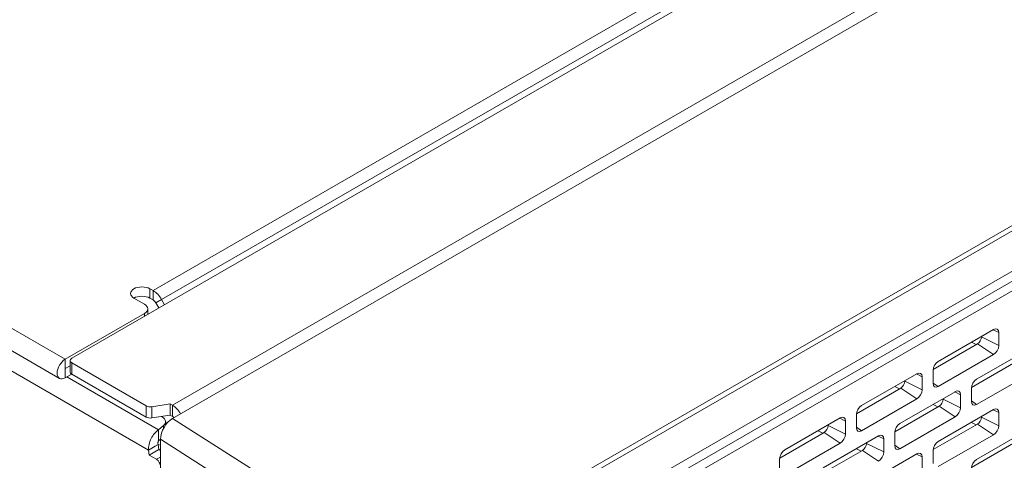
# Model space of a CAD drawing. Header units: millimetres. Extents: x 39 to 1680, y 50 to 804.
# Tile 48 of 68: x 1337 to 1423, y 362 to 401. Entities that reach past the tile are written whole.
import ezdxf

# ---------------------------------------------------------------- set-up
doc = ezdxf.new("R2010")
doc.units = ezdxf.units.MM
doc.header["$MEASUREMENT"] = 0
doc.layers.get('0').update_dxf_attribs({"lineweight": 25})

msp = doc.modelspace()

# ---------------------------------------------------------------- linework, layer by layer
at = {"color": 0, "linetype": 'Continuous', "lineweight": 0, "extrusion": (-1.66533e-16, 0.816497, 0.57735)}
for p, q in [((1648.902, 548.609), (1341.593, 371.185)), ((1638.634, 544.495), (1348.72, 377.113)), ((1639.384, 543.703), (1349.47, 376.321)), ((1656.044, 543.506), (1350.432, 367.061)), ((1350.432, 365.918), (1658.024, 543.506)), ((1057.761, 534.647), (1341.028, 371.103)), ((1057.261, 532.965), (1340.528, 369.42)), ((1348.319, 363.137), (1056.983, 531.34)), ((1679.036, 530.103), (1371.444, 352.515)), ((1679.237, 529.742), (1371.645, 352.154)), ((1382.959, 355.142), (1667.923, 519.666)), ((1617.365, 489.617), (1382.252, 353.875)), ((1618.072, 489.166), (1382.959, 353.424)), ((1348.72, 377.113), (1348.452, 377.267)), ((1348.452, 377.267), (1348.452, 376.451)), ((1348.72, 376.296), (1348.72, 377.113)), ((1347.957, 375.92), (1347.038, 376.451)), ((1348.72, 376.296), (1348.452, 376.451)), ((1349.47, 376.321), (1348.97, 376.032)), ((1348.97, 376.032), (1349.225, 375.591)), ((1349.47, 376.321), (1349.725, 375.879)), ((1341.028, 371.103), (1347.957, 375.104)), ((1347.957, 374.859), (1347.957, 375.104)), ((1348.25, 375.028), (1348.25, 375.512)), ((1422.327, 373.706), (1417.484, 370.909)), ((1422.293, 373.686), (1422.787, 373.44)), ((1422.787, 372.297), (1422.787, 373.44)), ((1420.392, 372.588), (1420.801, 372.375)), ((1421.267, 373.052), (1421.267, 373.093)), ((1421.267, 373.052), (1422.787, 372.297)), ((1417.029, 370.198), (1420.913, 372.44)), ((1425.686, 372.134), (1420.842, 369.337)), ((1420.913, 372.44), (1422.327, 371.501)), ((1341.028, 370.286), (1341.028, 371.103)), ((1341.447, 370.001), (1341.447, 370.98)), ((1348.12, 367.008), (1341.593, 370.776)), ((1341.593, 369.797), (1341.593, 370.776)), ((1417.484, 368.704), (1422.327, 371.501)), ((1420.388, 368.626), (1424.272, 370.868)), ((1341.028, 370.286), (1341.447, 370.528)), ((1341.028, 370.286), (1341.447, 370.528)), ((1341.028, 369.47), (1341.028, 370.286)), ((1417.024, 370.113), (1417.024, 368.97)), ((1420.842, 367.133), (1425.686, 369.929)), ((1341.028, 369.47), (1341.549, 369.771)), ((1349.195, 364.918), (1341.169, 369.552)), ((1341.549, 369.771), (1341.549, 369.826)), ((1348.12, 366.028), (1341.593, 369.797)), ((1415.61, 369.827), (1410.766, 367.031)), ((1414.549, 369.174), (1414.549, 369.215)), ((1414.549, 369.174), (1416.069, 368.419)), ((1415.575, 369.807), (1416.069, 369.562)), ((1416.069, 368.419), (1416.069, 369.562)), ((1410.312, 366.319), (1414.195, 368.562)), ((1413.674, 368.71), (1414.084, 368.497)), ((1418.968, 368.255), (1414.125, 365.459)), ((1414.195, 368.562), (1415.61, 367.623)), ((1417.024, 369.01), (1417.484, 368.704)), ((1418.934, 368.235), (1419.428, 367.99)), ((1420.383, 368.541), (1420.383, 367.398)), ((1410.766, 364.826), (1415.61, 367.623)), ((1417.908, 367.602), (1417.908, 367.643)), ((1417.908, 367.602), (1419.428, 366.847)), ((1419.428, 366.847), (1419.428, 367.99)), ((1420.383, 367.438), (1420.842, 367.133)), ((1348.12, 366.028), (1348.12, 367.008)), ((1348.603, 366.934), (1350.22, 367.184)), ((1348.603, 365.954), (1348.603, 366.934)), ((1350.432, 367.061), (1350.22, 367.184)), ((1350.22, 367.184), (1350.22, 366.204)), ((1350.432, 367.061), (1350.432, 366.081)), ((1413.671, 364.748), (1417.554, 366.99)), ((1417.033, 367.138), (1417.443, 366.925)), ((1422.327, 366.684), (1417.484, 363.887)), ((1417.554, 366.99), (1418.968, 366.051)), ((1422.293, 366.664), (1422.787, 366.418)), ((1348.603, 365.954), (1350.22, 366.204)), ((1349.439, 366.083), (1349.534, 366.029)), ((1349.827, 365.349), (1349.827, 365.62)), ((1350.432, 366.081), (1350.22, 366.204)), ((1350.432, 365.918), (1371.444, 352.515)), ((1408.892, 365.949), (1404.048, 363.152)), ((1408.858, 365.929), (1409.352, 365.683)), ((1409.352, 364.54), (1409.352, 365.683)), ((1410.306, 366.235), (1410.306, 365.091)), ((1414.125, 363.254), (1418.968, 366.051)), ((1421.267, 366.03), (1421.267, 366.071)), ((1421.267, 366.03), (1422.787, 365.275)), ((1422.787, 365.275), (1422.787, 366.418)), ((1349.195, 364.918), (1349.646, 365.289)), ((1349.195, 364.918), (1349.195, 364.25)), ((1349.646, 365.06), (1349.646, 365.289)), ((1406.957, 364.831), (1407.366, 364.619)), ((1407.832, 365.296), (1407.832, 365.336)), ((1407.832, 365.296), (1409.352, 364.54)), ((1410.306, 365.131), (1410.766, 364.826)), ((1417.029, 363.176), (1420.913, 365.418)), ((1420.392, 365.566), (1420.801, 365.354)), ((1425.686, 365.112), (1420.842, 362.315)), ((1420.913, 365.418), (1422.327, 364.479)), ((1349.195, 364.25), (1349.195, 363.938)), ((1349.195, 363.938), (1349.371, 364.083)), ((1349.371, 364.002), (1349.316, 364.038)), ((1349.371, 364.079), (1349.371, 340.359)), ((1349.371, 364.079), (1370.231, 350.773)), ((1403.594, 362.441), (1407.478, 364.683)), ((1412.251, 364.377), (1407.407, 361.581)), ((1407.478, 364.683), (1408.892, 363.744)), ((1412.216, 364.357), (1412.711, 364.112)), ((1412.711, 362.969), (1412.711, 364.112)), ((1413.665, 364.663), (1413.665, 363.52)), ((1417.484, 361.683), (1422.327, 364.479)), ((1348.319, 363.137), (1348.898, 363.471)), ((1348.319, 363.137), (1348.382, 362.693)), ((1348.382, 362.693), (1349.23, 363.183)), ((1348.898, 363.471), (1349.168, 363.627)), ((1349.168, 363.627), (1349.23, 363.183)), ((1349.371, 363.553), (1349.168, 363.623)), ((1349.371, 363.101), (1349.23, 363.183)), ((1404.048, 360.948), (1408.892, 363.744)), ((1406.953, 360.869), (1410.837, 363.111)), ((1410.316, 363.26), (1410.725, 363.047)), ((1410.837, 363.111), (1412.251, 362.172)), ((1411.19, 363.724), (1411.19, 363.765)), ((1411.19, 363.724), (1412.711, 362.969)), ((1413.665, 363.56), (1414.125, 363.254)), ((1417.024, 363.091), (1417.024, 361.948)), ((1420.388, 361.604), (1424.272, 363.846)), ((1349.018, 362.326), (1348.382, 362.693)), ((1349.371, 362.53), (1349.018, 362.326)), ((1403.589, 362.356), (1403.589, 361.213)), ((1415.61, 362.805), (1410.766, 360.009)), ((1415.575, 362.785), (1416.069, 362.54)), ((1416.069, 361.397), (1416.069, 362.54))]:
    msp.add_line(p, q, dxfattribs=at)
at = {"color": 0, "linetype": 'Continuous', "lineweight": 0}
for centre, major_axis, start_param, end_param in [((1347.745, 376.859), (-1, 0), -2.356194, 0.785398), ((1347.25, 375.512), (1, 0), -0.785398, 0.785398), ((1422.327, 373.175), (0.325, 0.563), -0.785398, 0.785398), ((1420.913, 372.848), (0.25, 0.433), -2.356194, -0.785398), ((1422.327, 372.032), (0.325, 0.563), -2.356194, -0.785398), ((1341.028, 370.286), (-0.5, -0.866), -2.356194, 0.785398), ((1341.947, 370.98), (-0.5, 0), -0.785398, 0.785398), ((1417.484, 370.378), (-0.325, -0.563), -2.356194, -0.785398), ((1415.61, 369.296), (0.325, 0.563), -0.785398, 0.785398), ((1340.135, 370.588), (2, 0), -0.785398, -0.754349), ((1414.195, 368.97), (0.25, 0.433), -2.356194, -0.785398), ((1420.842, 368.807), (-0.325, -0.563), -2.356194, -0.785398), ((1415.61, 368.153), (0.325, 0.563), -2.356194, -0.785398), ((1417.484, 369.235), (-0.325, -0.563), -0.785398, 0.785398), ((1418.968, 367.725), (0.325, 0.563), -0.785398, 0.785398), ((1417.554, 367.398), (0.25, 0.433), -2.356194, -0.785398), ((1420.842, 367.663), (-0.325, -0.563), -0.785398, 0.785398), ((1348.473, 367.212), (0.5, 0), -2.356194, -1.308997), ((1350.432, 365.918), (-0.7, 1.212), -1.57097, -0.785398), ((1410.766, 366.5), (-0.325, -0.563), -2.356194, -0.785398), ((1418.968, 366.582), (0.325, 0.563), -2.356194, -0.785398), ((1422.327, 366.153), (0.325, 0.563), -0.785398, 0.785398), ((1348.827, 365.62), (1, 0), -0.610865, 0.785398), ((1350.432, 365.918), (-0.1, 0.173), -1.572009, -0.785398), ((1408.892, 365.418), (0.325, 0.563), -0.785398, 0.785398), ((1420.913, 365.826), (0.25, 0.433), -2.356194, -0.785398), ((1407.478, 365.091), (0.25, 0.433), -2.356194, -0.785398), ((1410.766, 365.357), (-0.325, -0.563), -0.785398, 0.785398), ((1414.125, 364.928), (-0.325, -0.563), -2.356194, -0.785398), ((1422.327, 365.01), (0.325, 0.563), -2.356194, -0.785398), ((1408.892, 364.275), (0.325, 0.563), -2.356194, -0.785398), ((1412.251, 363.846), (0.325, 0.563), -0.785398, 0.785398), ((1417.484, 363.356), (-0.325, -0.563), -2.356194, -0.785398), ((1404.048, 362.622), (-0.325, -0.563), -2.356194, -0.785398), ((1410.837, 363.52), (0.25, 0.433), -2.356194, -0.785398), ((1414.125, 363.785), (-0.325, -0.563), -0.785398, 0.785398), ((1349.018, 361.917), (-0.25, 0.433), -2.356194, -0.785398), ((1412.251, 362.703), (0.325, 0.563), -2.356194, -0.785398), ((1415.61, 362.275), (0.325, 0.563), -0.785398, 0.785398), ((1420.842, 361.785), (-0.325, -0.563), -2.356194, -0.785398)]:
    msp.add_ellipse(centre, major_axis=major_axis, ratio=0.57735, start_param=start_param, end_param=end_param, dxfattribs=at)
at = {"color": 0, "linetype": 'Continuous', "lineweight": 0, "extrusion": (2.94814e-17, 3.37515e-16, -1)}
msp.add_ellipse((1348.72, 375.888), major_axis=(0.75, -1.299), ratio=0.57735, start_param=-2.356194, end_param=-1.570796, dxfattribs=at)
at = {"color": 0, "linetype": 'Continuous', "lineweight": 0, "extrusion": (-6.31636e-17, 3.88578e-16, -1)}
msp.add_ellipse((1347.745, 376.043), major_axis=(1, 0), ratio=0.57735, start_param=-2.356194, end_param=-0.785398, dxfattribs=at)
at = {"color": 0, "linetype": 'Continuous', "lineweight": 0, "extrusion": (-1.85927e-17, 3.09759e-16, -1)}
msp.add_ellipse((1348.72, 375.888), major_axis=(0.25, -0.433), ratio=0.57735, start_param=-2.356194, end_param=-1.570796, dxfattribs=at)
at = {"color": 0, "linetype": 'Continuous', "lineweight": 0, "extrusion": (8.76993e-17, 3.88578e-16, -1)}
msp.add_ellipse((1341.947, 370.001), major_axis=(-0.5, 0), ratio=0.57735, start_param=-0.785398, end_param=0, dxfattribs=at)
at = {"color": 0, "linetype": 'Continuous', "lineweight": 0, "extrusion": (7.92974e-18, 4.44089e-16, -1)}
msp.add_ellipse((1348.473, 366.233), major_axis=(-0.5, 0), ratio=0.57735, start_param=-1.832596, end_param=-0.785398, dxfattribs=at)
at = {"color": 0, "linetype": 'Continuous', "lineweight": 0, "extrusion": (3.86333e-17, 2.33976e-16, -1)}
msp.add_ellipse((1350.432, 364.691), major_axis=(0.749, 1.301), ratio=0.577349, start_param=-2.354823, end_param=-0.784027, dxfattribs=at)
at = {"color": 0, "linetype": 'Continuous', "lineweight": 0}
for points, knots in [([(1348.319, 363.137), (1348.31, 363.293), (1348.326, 363.463), (1348.407, 363.809), (1348.47, 363.982), (1348.634, 364.31), (1348.733, 364.462), (1348.955, 364.727), (1349.074, 364.837), (1349.195, 364.918)], [-0.2212084, -0.2212084, -0.2212084, -0.2212084, -0.1657163, -0.1657163, -0.1106047, -0.1106047, -0.055493, -0.055493, -0.000001, -0.000001, -0.000001, -0.000001]), ([(1349.168, 363.627), (1349.158, 363.654), (1349.152, 363.683), (1349.147, 363.741), (1349.148, 363.771), (1349.156, 363.828), (1349.162, 363.854), (1349.177, 363.902), (1349.186, 363.922), (1349.195, 363.938)], [-0.03539777, -0.03539777, -0.03539777, -0.03539777, -0.02660212, -0.02660212, -0.01769938, -0.01769938, -0.00879664, -0.00879664, -0.000001, -0.000001, -0.000001, -0.000001])]:
    msp.add_open_spline(points, degree=3, knots=knots, dxfattribs=at)

doc.saveas('drawing.dxf')
